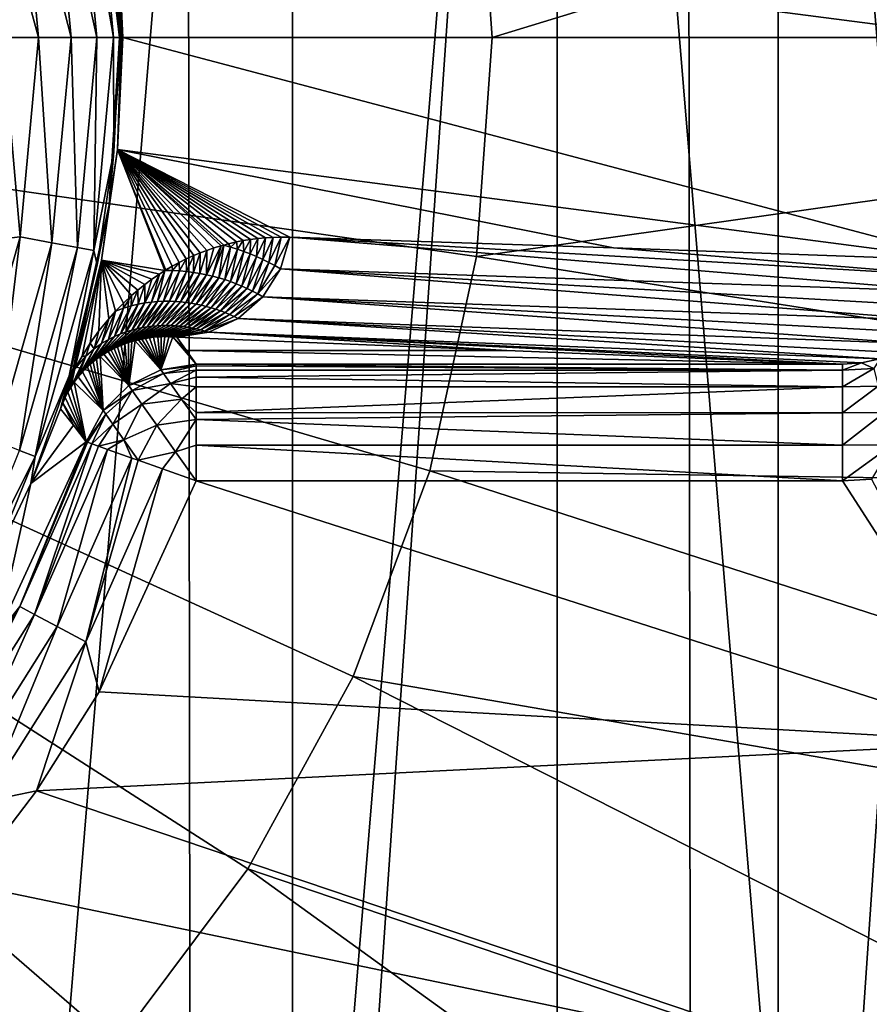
# Model space of a CAD drawing. Header units: metres. Extents: x -147 to 182, y -23 to 81.
# Tile 121 of 212: x 2.74 to 4.92, y -2.49 to 0.05. Entities that reach past the tile are written whole.
import ezdxf

# ---------------------------------------------------------------- set-up
doc = ezdxf.new("R2010")
doc.units = ezdxf.units.M
doc.layers.add('solid_ORA153_SW0001', color=7, linetype='CONTINUOUS')

msp = doc.modelspace()

# ---------------------------------------------------------------- linework, layer by layer
at = {"layer": 'solid_ORA153_SW0001'}
for points in [[(2.053509, -9.763931, -40.900002), (2.033577, 9.768104, -40.900002), (3.161774, 9.463129, -40.900002)], [(2.053509, -9.763931, -40.900002), (3.161774, 9.463129, -40.900002), (3.184754, -9.455426, -40.900002)], [(3.184754, -9.455426, -40.900002), (3.161774, 9.463129, -40.900002), (4.448891, 8.930674, -40.900002)], [(3.184754, -9.455426, -40.900002), (4.448891, 8.930674, -40.900002), (4.46988, -8.920187, -40.900002)], [(4.46988, -8.920187, -40.900002), (4.448891, 8.930674, -40.900002), (5.640007, 8.230489, -40.900002)], [(4.46988, -8.920187, -40.900002), (5.640007, 8.230489, -40.900002), (5.659863, -8.216849, -40.900002)], [(2.666447, -4.924432, 26.700001), (3.440384, 4.418568, 26.700001), (2.666427, 4.924442, 26.700001)], [(2.666447, -4.924432, 26.700001), (3.440401, -4.418555, 26.700001), (3.440384, 4.418568, 26.700001)], [(3.440401, -4.418555, 26.700001), (4.120763, 3.792004, 26.700001), (3.440384, 4.418568, 26.700001)], [(3.440401, -4.418555, 26.700001), (4.12078, -3.791986, 26.700001), (4.120763, 3.792004, 26.700001)], [(4.688453, -3.062412, 26.700001), (4.688442, 3.062429, 26.700001), (4.120763, 3.792004, 26.700001)], [(4.12078, -3.791986, 26.700001), (4.688453, -3.062412, 26.700001), (4.120763, 3.792004, 26.700001)], [(5.128602, -2.248877, 26.700001), (5.128592, 2.248897, 26.700001), (4.688442, 3.062429, 26.700001)], [(4.688453, -3.062412, 26.700001), (5.128602, -2.248877, 26.700001), (4.688442, 3.062429, 26.700001)], [(2.588856, 2.9877, 41.289154), (0, 0, 41.419533), (2.9877, 2.588856, 41.289154)], [(2.9877, 2.588856, 41.289154), (0, 0, 41.419533), (3.325722, 2.137311, 41.289154)], [(3.325722, 2.137311, 41.289154), (0, 0, 41.419533), (3.596042, 1.642257, 41.289154)], [(3.596042, 1.642257, 41.289154), (0, 0, 41.419533), (3.793157, 1.113771, 41.289154)], [(7.801287, 1.175855, 40.898582), (3.913054, 0.562612, 41.289154), (3.953293, 0, 41.289154)], [(7.801287, 1.175855, 40.898582), (3.953293, 0, 41.289154), (7.889405, 0, 40.898582)], [(3.793157, 1.113771, 41.289154), (0, 0, 41.419533), (3.913054, 0.562612, 41.289154)], [(3.913054, 0.562612, 41.289154), (0, 0, 41.419533), (3.953293, 0, 41.289154)], [(2.99041, 0.287379, 28.219698), (5.170907, 0.5733, 38.562374), (5.20259, 0, 38.562374)], [(2.887334, 0.539736, 27.52232), (2.937348, 0, 27.52232), (2.822077, 0.527538, 27.456572)], [(2.929543, 0.547626, 27.605305), (2.980288, 0, 27.605305), (2.887334, 0.539736, 27.52232)], [(2.887334, 0.539736, 27.52232), (2.980288, 0, 27.605305), (2.937348, 0, 27.52232)], [(2.929543, 0.547626, 27.605305), (2.981189, 0.293621, 27.697382), (2.995614, 0, 27.697382)], [(2.929543, 0.547626, 27.605305), (2.995614, 0, 27.697382), (2.980288, 0, 27.605305)], [(2.787565, 0, 27.414434), (2.695625, 0, 27.4), (2.644397, 0.523011, 27.4)], [(2.740101, 0.512214, 27.414434), (2.787565, 0, 27.414434), (2.644397, 0.523011, 27.4)], [(2.822077, 0.527538, 27.456572), (2.87096, 0, 27.456572), (2.740101, 0.512214, 27.414434)], [(2.740101, 0.512214, 27.414434), (2.87096, 0, 27.456572), (2.787565, 0, 27.414434)], [(2.822077, 0.527538, 27.456572), (2.937348, 0, 27.52232), (2.87096, 0, 27.456572)], [(2.968901, 0.429621, 28.179861), (2.99041, 0.287379, 28.219698), (3.004187, -0.000001, 28.219698)], [(2.968901, 0.429621, 28.179861), (3.004187, -0.000001, 28.219698), (2.999824, 0, 28.179861)], [(2.968901, 0.429621, 28.179861), (2.999824, 0, 28.179861), (2.981189, 0.293621, 27.697382)], [(2.981189, 0.293621, 27.697382), (2.999824, 0, 28.179861), (2.995614, 0, 27.697382)], [(3.004187, -0.000001, 28.219698), (2.99041, 0.287379, 28.219698), (5.20259, 0, 38.562374)], [(0, 0, 41.419533), (2.588856, -2.9877, 41.289154), (2.9877, -2.588856, 41.289154)], [(0, 0, 41.419533), (2.9877, -2.588856, 41.289154), (3.325722, -2.137311, 41.289154)], [(0, 0, 41.419533), (3.325722, -2.137311, 41.289154), (3.596042, -1.642257, 41.289154)], [(0, 0, 41.419533), (3.596042, -1.642257, 41.289154), (3.793157, -1.113771, 41.289154)], [(0, 0, 41.419533), (3.793157, -1.113771, 41.289154), (3.913054, -0.562612, 41.289154)], [(0, 0, 41.419533), (3.913054, -0.562612, 41.289154), (3.953293, 0, 41.289154)], [(3.004187, -0.000001, 28.219698), (5.20259, 0, 38.562374), (5.170907, -0.5733, 38.562374)], [(2.740101, -0.512214, 27.414434), (2.644397, -0.523011, 27.4), (2.695625, 0, 27.4)], [(2.787565, 0, 27.414434), (2.740101, -0.512214, 27.414434), (2.695625, 0, 27.4)], [(2.822077, -0.527538, 27.456572), (2.740101, -0.512214, 27.414434), (2.787565, 0, 27.414434)], [(2.87096, 0, 27.456572), (2.822077, -0.527538, 27.456572), (2.787565, 0, 27.414434)], [(2.887334, -0.539736, 27.52232), (2.822077, -0.527538, 27.456572), (2.87096, 0, 27.456572)], [(2.937348, 0, 27.52232), (2.887334, -0.539736, 27.52232), (2.87096, 0, 27.456572)], [(2.929543, -0.547626, 27.605305), (2.887334, -0.539736, 27.52232), (2.937348, 0, 27.52232)], [(2.980288, 0, 27.605305), (2.981189, -0.293621, 27.697382), (2.929543, -0.547626, 27.605305)], [(2.980288, 0, 27.605305), (2.929543, -0.547626, 27.605305), (2.937348, 0, 27.52232)], [(2.999824, 0, 28.179861), (2.99041, -0.287382, 28.219698), (2.9689, -0.429622, 28.179861)], [(2.9689, -0.429622, 28.179861), (2.981189, -0.293621, 27.697382), (2.995614, 0, 27.697382)], [(2.999824, 0, 28.179861), (2.9689, -0.429622, 28.179861), (2.995614, 0, 27.697382)], [(2.980288, 0, 27.605305), (2.995614, 0, 27.697382), (2.981189, -0.293621, 27.697382)], [(2.999824, 0, 28.179861), (3.004187, -0.000001, 28.219698), (2.99041, -0.287382, 28.219698)], [(2.99041, -0.287382, 28.219698), (3.004187, -0.000001, 28.219698), (5.170907, -0.5733, 38.562374)], [(7.889405, 0, 40.898582), (3.953293, 0, 41.289154), (3.913054, -0.562612, 41.289154)], [(7.801287, -1.175855, 40.898582), (7.889405, 0, 40.898582), (3.913054, -0.562612, 41.289154)], [(2.929543, -0.547626, 27.605305), (2.981189, -0.293621, 27.697382), (2.938054, -0.584415, 27.697382)], [(2.9689, -0.429622, 28.179861), (2.938054, -0.584415, 27.697382), (2.981189, -0.293621, 27.697382)], [(2.949205, -0.572126, 28.219698), (2.99041, -0.287382, 28.219698), (3.112309, -0.599062, 28.997149)], [(2.9689, -0.429622, 28.179861), (2.99041, -0.287382, 28.219698), (2.949205, -0.572126, 28.219698)], [(2.99041, -0.287382, 28.219698), (3.114283, -0.597853, 29.005194), (3.112309, -0.599062, 28.997149)], [(2.99041, -0.287382, 28.219698), (3.131202, -0.587922, 29.074677), (3.114283, -0.597853, 29.005194)], [(2.99041, -0.287382, 28.219698), (3.148838, -0.578328, 29.148012), (3.131202, -0.587922, 29.074677)], [(2.99041, -0.287382, 28.219698), (3.167253, -0.569148, 29.225536), (3.148838, -0.578328, 29.148012)], [(2.99041, -0.287382, 28.219698), (3.186461, -0.560392, 29.307297), (3.167253, -0.569148, 29.225536)], [(2.99041, -0.287382, 28.219698), (3.203125, -0.55349, 29.378954), (3.186461, -0.560392, 29.307297)], [(2.99041, -0.287382, 28.219698), (3.220385, -0.54694, 29.453783), (3.203125, -0.55349, 29.378954)], [(2.99041, -0.287382, 28.219698), (3.2383, -0.540835, 29.532125), (3.220385, -0.54694, 29.453783)], [(2.99041, -0.287382, 28.219698), (3.256863, -0.535158, 29.61392), (3.2383, -0.540835, 29.532125)], [(2.99041, -0.287382, 28.219698), (3.263469, -0.533302, 29.643177), (3.256863, -0.535158, 29.61392)], [(2.99041, -0.287382, 28.219698), (3.276128, -0.530005, 29.699472), (3.263469, -0.533302, 29.643177)], [(2.99041, -0.287382, 28.219698), (3.296113, -0.525403, 29.788872), (3.276128, -0.530005, 29.699472)], [(2.99041, -0.287382, 28.219698), (3.313831, -0.52193, 29.868645), (3.296113, -0.525403, 29.788872)], [(2.99041, -0.287382, 28.219698), (3.33214, -0.518989, 29.951603), (3.313831, -0.52193, 29.868645)], [(2.99041, -0.287382, 28.219698), (3.351021, -0.516541, 30.037617), (3.33214, -0.518989, 29.951603)], [(2.99041, -0.287382, 28.219698), (3.370521, -0.514691, 30.126978), (3.351021, -0.516541, 30.037617)], [(2.99041, -0.287382, 28.219698), (3.390687, -0.513545, 30.219965), (3.370521, -0.514691, 30.126978)], [(2.99041, -0.287382, 28.219698), (3.411501, -0.513068, 30.316458), (3.390687, -0.513545, 30.219965)], [(2.99041, -0.287382, 28.219698), (3.432962, -0.513266, 30.416443), (3.411501, -0.513068, 30.316458)], [(2.99041, -0.287382, 28.219698), (4.26554, -0.540764, 34.314518), (3.432962, -0.513266, 30.416443)], [(2.99041, -0.287382, 28.219698), (5.170907, -0.5733, 38.562374), (4.26554, -0.540764, 34.314518)], [(2.9689, -0.429622, 28.179861), (2.876767, -0.850387, 28.179861), (2.938054, -0.584415, 27.697382)], [(2.8779, -0.850721, 28.19989), (2.876767, -0.850387, 28.179861), (2.9689, -0.429622, 28.179861)], [(2.8779, -0.850721, 28.19989), (2.9689, -0.429622, 28.179861), (2.880951, -0.851624, 28.219698)], [(2.9689, -0.429622, 28.179861), (2.949205, -0.572126, 28.219698), (2.880951, -0.851624, 28.219698)], [(2.740101, -0.512214, 27.414434), (2.599327, -1.006984, 27.414434), (2.644397, -0.523011, 27.4)], [(2.677091, -1.037111, 27.456572), (2.599327, -1.006984, 27.414434), (2.740101, -0.512214, 27.414434)], [(2.822077, -0.527538, 27.456572), (2.677091, -1.037111, 27.456572), (2.740101, -0.512214, 27.414434)], [(2.738996, -1.061092, 27.52232), (2.677091, -1.037111, 27.456572), (2.822077, -0.527538, 27.456572)], [(2.887334, -0.539736, 27.52232), (2.738996, -1.061092, 27.52232), (2.822077, -0.527538, 27.456572)], [(3.281221, -0.538338, 29.730173), (3.263469, -0.533302, 29.643177), (3.276128, -0.530005, 29.699472)], [(3.281221, -0.538338, 29.730173), (3.276128, -0.530005, 29.699472), (3.296113, -0.525403, 29.788872)], [(3.281221, -0.538338, 29.730173), (3.296113, -0.525403, 29.788872), (3.298475, -0.543851, 29.816666)], [(3.298475, -0.543851, 29.816666), (3.296113, -0.525403, 29.788872), (3.313831, -0.52193, 29.868645)], [(3.298475, -0.543851, 29.816666), (3.313831, -0.52193, 29.868645), (3.315347, -0.54983, 29.903105)], [(3.315347, -0.54983, 29.903105), (3.313831, -0.52193, 29.868645), (3.33214, -0.518989, 29.951603)], [(3.315347, -0.54983, 29.903105), (3.33214, -0.518989, 29.951603), (3.331852, -0.556258, 29.989494)], [(3.331852, -0.556258, 29.989494), (3.33214, -0.518989, 29.951603), (3.351021, -0.516541, 30.037617)], [(3.331852, -0.556258, 29.989494), (3.351021, -0.516541, 30.037617), (3.348005, -0.563119, 30.07584)], [(3.348005, -0.563119, 30.07584), (3.351021, -0.516541, 30.037617), (3.370521, -0.514691, 30.126978)], [(3.348005, -0.563119, 30.07584), (3.370521, -0.514691, 30.126978), (3.363818, -0.570402, 30.16214)], [(3.363818, -0.570402, 30.16214), (3.370521, -0.514691, 30.126978), (3.390687, -0.513545, 30.219965)], [(3.363818, -0.570402, 30.16214), (3.390687, -0.513545, 30.219965), (3.379301, -0.578095, 30.248396)], [(3.379301, -0.578095, 30.248396), (3.390687, -0.513545, 30.219965), (3.411501, -0.513068, 30.316458)], [(3.379301, -0.578095, 30.248396), (3.411501, -0.513068, 30.316458), (3.394463, -0.586189, 30.334612)], [(3.394463, -0.586189, 30.334612), (3.411501, -0.513068, 30.316458), (3.432962, -0.513266, 30.416443)], [(3.394463, -0.586189, 30.334612), (3.432962, -0.513266, 30.416443), (3.409309, -0.594676, 30.420786)], [(5.149324, -0.653946, 38.558807), (3.409309, -0.594676, 30.420786), (3.432962, -0.513266, 30.416443)], [(5.163167, -0.614157, 38.561192), (3.432962, -0.513266, 30.416443), (4.26554, -0.540764, 34.314518)], [(5.163167, -0.614157, 38.561192), (5.149324, -0.653946, 38.558807), (3.432962, -0.513266, 30.416443)], [(2.779036, -1.076604, 27.605305), (2.738996, -1.061092, 27.52232), (2.887334, -0.539736, 27.52232)], [(2.929543, -0.547626, 27.605305), (2.779036, -1.076604, 27.605305), (2.887334, -0.539736, 27.52232)], [(2.929543, -0.547626, 27.605305), (2.866624, -0.869581, 27.697382), (2.779036, -1.076604, 27.605305)], [(2.929543, -0.547626, 27.605305), (2.938054, -0.584415, 27.697382), (2.866624, -0.869581, 27.697382)], [(3.18549, -0.603571, 29.356924), (3.186461, -0.560392, 29.307297), (3.203125, -0.55349, 29.378954)], [(3.18549, -0.603571, 29.356924), (3.203125, -0.55349, 29.378954), (3.202415, -0.606299, 29.446585)], [(3.202415, -0.606299, 29.446585), (3.203125, -0.55349, 29.378954), (3.220385, -0.54694, 29.453783)], [(3.202415, -0.606299, 29.446585), (3.220385, -0.54694, 29.453783), (3.218891, -0.609566, 29.536184)], [(3.218891, -0.609566, 29.536184), (3.2383, -0.540835, 29.532125), (3.256863, -0.535158, 29.61392)], [(3.218891, -0.609566, 29.536184), (3.256863, -0.535158, 29.61392), (3.23495, -0.613335, 29.625729)], [(3.218891, -0.609566, 29.536184), (3.220385, -0.54694, 29.453783), (3.2383, -0.540835, 29.532125)], [(3.23495, -0.613335, 29.625729), (3.256863, -0.535158, 29.61392), (3.263469, -0.533302, 29.643177)], [(3.23495, -0.613335, 29.625729), (3.263469, -0.533302, 29.643177), (3.250621, -0.617578, 29.715225)], [(3.281221, -0.538338, 29.730173), (3.250621, -0.617578, 29.715225), (3.263469, -0.533302, 29.643177)], [(3.281221, -0.538338, 29.730173), (3.265926, -0.622271, 29.804678), (3.250621, -0.617578, 29.715225)], [(3.281221, -0.538338, 29.730173), (3.298475, -0.543851, 29.816666), (3.265926, -0.622271, 29.804678)], [(3.298475, -0.543851, 29.816666), (3.280884, -0.627394, 29.894091), (3.265926, -0.622271, 29.804678)], [(3.298475, -0.543851, 29.816666), (3.315347, -0.54983, 29.903105), (3.280884, -0.627394, 29.894091)], [(3.315347, -0.54983, 29.903105), (3.295511, -0.632929, 29.983465), (3.280884, -0.627394, 29.894091)], [(3.315347, -0.54983, 29.903105), (3.331852, -0.556258, 29.989494), (3.295511, -0.632929, 29.983465)], [(3.331852, -0.556258, 29.989494), (3.309821, -0.638862, 30.072805), (3.295511, -0.632929, 29.983465)], [(3.331852, -0.556258, 29.989494), (3.348005, -0.563119, 30.07584), (3.309821, -0.638862, 30.072805)], [(5.163167, -0.614157, 38.561192), (4.26554, -0.540764, 34.314518), (5.170907, -0.5733, 38.562374)], [(2.949205, -0.572126, 28.219698), (2.899284, -0.818574, 28.259396), (2.880951, -0.851624, 28.219698)], [(2.949205, -0.572126, 28.219698), (2.919822, -0.785964, 28.311764), (2.899284, -0.818574, 28.259396)], [(2.949205, -0.572126, 28.219698), (2.942604, -0.754037, 28.377264), (2.919822, -0.785964, 28.311764)], [(2.949205, -0.572126, 28.219698), (2.967788, -0.722882, 28.456676), (2.942604, -0.754037, 28.377264)], [(2.949205, -0.572126, 28.219698), (2.985541, -0.703081, 28.516201), (2.967788, -0.722882, 28.456676)], [(2.949205, -0.572126, 28.219698), (3.005506, -0.682658, 28.586056), (2.985541, -0.703081, 28.516201)], [(2.949205, -0.572126, 28.219698), (3.026342, -0.66319, 28.661785), (3.005506, -0.682658, 28.586056)], [(2.949205, -0.572126, 28.219698), (3.042923, -0.648917, 28.723841), (3.026342, -0.66319, 28.661785)], [(2.949205, -0.572126, 28.219698), (3.060366, -0.634951, 28.790621), (3.042923, -0.648917, 28.723841)], [(2.949205, -0.572126, 28.219698), (3.078728, -0.621332, 28.862408), (3.060366, -0.634951, 28.790621)], [(2.949205, -0.572126, 28.219698), (3.098074, -0.608118, 28.939535), (3.078728, -0.621332, 28.862408)], [(2.949205, -0.572126, 28.219698), (3.112309, -0.599062, 28.997149), (3.098074, -0.608118, 28.939535)], [(3.131576, -0.59909, 29.087421), (3.131202, -0.587922, 29.074677), (3.148838, -0.578328, 29.148012)], [(3.131576, -0.59909, 29.087421), (3.148838, -0.578328, 29.148012), (3.150125, -0.599907, 29.177361)], [(3.150125, -0.599907, 29.177361), (3.148838, -0.578328, 29.148012), (3.167253, -0.569148, 29.225536)], [(3.150125, -0.599907, 29.177361), (3.167253, -0.569148, 29.225536), (3.168077, -0.601422, 29.267187)], [(3.168077, -0.601422, 29.267187), (3.167253, -0.569148, 29.225536), (3.186461, -0.560392, 29.307297)], [(3.168077, -0.601422, 29.267187), (3.186461, -0.560392, 29.307297), (3.18549, -0.603571, 29.356924)], [(3.348005, -0.563119, 30.07584), (3.323826, -0.64518, 30.162109), (3.309821, -0.638862, 30.072805)], [(3.348005, -0.563119, 30.07584), (3.363818, -0.570402, 30.16214), (3.323826, -0.64518, 30.162109)], [(3.363818, -0.570402, 30.16214), (3.337535, -0.651874, 30.251379), (3.323826, -0.64518, 30.162109)], [(3.363818, -0.570402, 30.16214), (3.379301, -0.578095, 30.248396), (3.337535, -0.651874, 30.251379)], [(3.379301, -0.578095, 30.248396), (3.350955, -0.658933, 30.340616), (3.337535, -0.651874, 30.251379)], [(3.379301, -0.578095, 30.248396), (3.394463, -0.586189, 30.334612), (3.350955, -0.658933, 30.340616)], [(7.801287, -1.175855, 40.898582), (3.913054, -0.562612, 41.289154), (3.793157, -1.113771, 41.289154)], [(2.876767, -0.850387, 28.179861), (2.866624, -0.869581, 27.697382), (2.938054, -0.584415, 27.697382)], [(3.077504, -0.679996, 28.956913), (3.098074, -0.608118, 28.939535), (3.112309, -0.599062, 28.997149)], [(3.077504, -0.679996, 28.956913), (3.112309, -0.599062, 28.997149), (3.093456, -0.678614, 29.044548)], [(3.131576, -0.59909, 29.087421), (3.093456, -0.678614, 29.044548), (3.112309, -0.599062, 28.997149)], [(3.131576, -0.59909, 29.087421), (3.108878, -0.677935, 29.13212), (3.093456, -0.678614, 29.044548)], [(3.131576, -0.59909, 29.087421), (3.150125, -0.599907, 29.177361), (3.108878, -0.677935, 29.13212)], [(3.150125, -0.599907, 29.177361), (3.123834, -0.67788, 29.219648), (3.108878, -0.677935, 29.13212)], [(3.131202, -0.587922, 29.074677), (3.112309, -0.599062, 28.997149), (3.114283, -0.597853, 29.005194)], [(3.131576, -0.59909, 29.087421), (3.112309, -0.599062, 28.997149), (3.131202, -0.587922, 29.074677)], [(3.150125, -0.599907, 29.177361), (3.168077, -0.601422, 29.267187), (3.123834, -0.67788, 29.219648)], [(3.168077, -0.601422, 29.267187), (3.138373, -0.678388, 29.30714), (3.123834, -0.67788, 29.219648)], [(3.168077, -0.601422, 29.267187), (3.18549, -0.603571, 29.356924), (3.138373, -0.678388, 29.30714)], [(3.18549, -0.603571, 29.356924), (3.152536, -0.679409, 29.394606), (3.138373, -0.678388, 29.30714)], [(3.18549, -0.603571, 29.356924), (3.202415, -0.606299, 29.446585), (3.152536, -0.679409, 29.394606)], [(3.202415, -0.606299, 29.446585), (3.166355, -0.680903, 29.482048), (3.152536, -0.679409, 29.394606)], [(3.202415, -0.606299, 29.446585), (3.218891, -0.609566, 29.536184), (3.166355, -0.680903, 29.482048)], [(3.394463, -0.586189, 30.334612), (3.409309, -0.594676, 30.420786), (3.350955, -0.658933, 30.340616)], [(3.409309, -0.594676, 30.420786), (3.364094, -0.666352, 30.429819), (3.350955, -0.658933, 30.340616)], [(5.103717, -0.727218, 38.550491), (3.364094, -0.666352, 30.429819), (3.409309, -0.594676, 30.420786)], [(5.129449, -0.691898, 38.555233), (5.103717, -0.727218, 38.550491), (3.409309, -0.594676, 30.420786)], [(5.149324, -0.653946, 38.558807), (5.129449, -0.691898, 38.555233), (3.409309, -0.594676, 30.420786)], [(3.060939, -0.682188, 28.869194), (3.060366, -0.634951, 28.790621), (3.078728, -0.621332, 28.862408)], [(3.060939, -0.682188, 28.869194), (3.078728, -0.621332, 28.862408), (3.098074, -0.608118, 28.939535)], [(3.060939, -0.682188, 28.869194), (3.098074, -0.608118, 28.939535), (3.077504, -0.679996, 28.956913)], [(3.218891, -0.609566, 29.536184), (3.179858, -0.682838, 29.569469), (3.166355, -0.680903, 29.482048)], [(3.218891, -0.609566, 29.536184), (3.23495, -0.613335, 29.625729), (3.179858, -0.682838, 29.569469)], [(3.23495, -0.613335, 29.625729), (3.193067, -0.685187, 29.656876), (3.179858, -0.682838, 29.569469)], [(3.23495, -0.613335, 29.625729), (3.250621, -0.617578, 29.715225), (3.193067, -0.685187, 29.656876)], [(3.250621, -0.617578, 29.715225), (3.206001, -0.687927, 29.744265), (3.193067, -0.685187, 29.656876)], [(3.250621, -0.617578, 29.715225), (3.265926, -0.622271, 29.804678), (3.206001, -0.687927, 29.744265)], [(3.265926, -0.622271, 29.804678), (3.218675, -0.691039, 29.831636), (3.206001, -0.687927, 29.744265)], [(3.265926, -0.622271, 29.804678), (3.280884, -0.627394, 29.894091), (3.218675, -0.691039, 29.831636)], [(3.280884, -0.627394, 29.894091), (3.231103, -0.694508, 29.918995), (3.218675, -0.691039, 29.831636)], [(3.280884, -0.627394, 29.894091), (3.295511, -0.632929, 29.983465), (3.231103, -0.694508, 29.918995)], [(3.025491, -0.689628, 28.693335), (3.026342, -0.66319, 28.661785), (3.042923, -0.648917, 28.723841)], [(3.025491, -0.689628, 28.693335), (3.042923, -0.648917, 28.723841), (3.043652, -0.685331, 28.781355)], [(3.043652, -0.685331, 28.781355), (3.042923, -0.648917, 28.723841), (3.060366, -0.634951, 28.790621)], [(3.043652, -0.685331, 28.781355), (3.060366, -0.634951, 28.790621), (3.060939, -0.682188, 28.869194)], [(3.295511, -0.632929, 29.983465), (3.243296, -0.69832, 30.006338), (3.231103, -0.694508, 29.918995)], [(3.295511, -0.632929, 29.983465), (3.309821, -0.638862, 30.072805), (3.243296, -0.69832, 30.006338)], [(3.309821, -0.638862, 30.072805), (3.255263, -0.702463, 30.093666), (3.243296, -0.69832, 30.006338)], [(3.309821, -0.638862, 30.072805), (3.323826, -0.64518, 30.162109), (3.255263, -0.702463, 30.093666)], [(3.323826, -0.64518, 30.162109), (3.267012, -0.706927, 30.180977), (3.255263, -0.702463, 30.093666)], [(3.323826, -0.64518, 30.162109), (3.337535, -0.651874, 30.251379), (3.267012, -0.706927, 30.180977)], [(3.337535, -0.651874, 30.251379), (3.27855, -0.711704, 30.268272), (3.267012, -0.706927, 30.180977)], [(3.337535, -0.651874, 30.251379), (3.350955, -0.658933, 30.340616), (3.27855, -0.711704, 30.268272)], [(3.006238, -0.69538, 28.605036), (2.985541, -0.703081, 28.516201), (3.005506, -0.682658, 28.586056)], [(3.006238, -0.69538, 28.605036), (3.005506, -0.682658, 28.586056), (3.026342, -0.66319, 28.661785)], [(3.006238, -0.69538, 28.605036), (3.026342, -0.66319, 28.661785), (3.025491, -0.689628, 28.693335)], [(3.060939, -0.682188, 28.869194), (3.026895, -0.751976, 28.93298), (3.012848, -0.756335, 28.84358)], [(3.043652, -0.685331, 28.781355), (3.060939, -0.682188, 28.869194), (3.012848, -0.756335, 28.84358)], [(3.077504, -0.679996, 28.956913), (3.040495, -0.748445, 29.022455), (3.026895, -0.751976, 28.93298)], [(3.060939, -0.682188, 28.869194), (3.077504, -0.679996, 28.956913), (3.026895, -0.751976, 28.93298)], [(3.093456, -0.678614, 29.044548), (3.053715, -0.74563, 29.111996), (3.040495, -0.748445, 29.022455)], [(3.077504, -0.679996, 28.956913), (3.093456, -0.678614, 29.044548), (3.040495, -0.748445, 29.022455)], [(3.108878, -0.677935, 29.13212), (3.066604, -0.743445, 29.201593), (3.053715, -0.74563, 29.111996)], [(3.093456, -0.678614, 29.044548), (3.108878, -0.677935, 29.13212), (3.053715, -0.74563, 29.111996)], [(3.123834, -0.67788, 29.219648), (3.079201, -0.741825, 29.291239), (3.066604, -0.743445, 29.201593)], [(3.108878, -0.677935, 29.13212), (3.123834, -0.67788, 29.219648), (3.066604, -0.743445, 29.201593)], [(3.123834, -0.67788, 29.219648), (3.138373, -0.678388, 29.30714), (3.079201, -0.741825, 29.291239)], [(3.138373, -0.678388, 29.30714), (3.091537, -0.740719, 29.380924), (3.079201, -0.741825, 29.291239)], [(3.138373, -0.678388, 29.30714), (3.152536, -0.679409, 29.394606), (3.091537, -0.740719, 29.380924)], [(3.152536, -0.679409, 29.394606), (3.103638, -0.740085, 29.470646), (3.091537, -0.740719, 29.380924)], [(3.152536, -0.679409, 29.394606), (3.166355, -0.680903, 29.482048), (3.103638, -0.740085, 29.470646)], [(3.166355, -0.680903, 29.482048), (3.115524, -0.739888, 29.560398), (3.103638, -0.740085, 29.470646)], [(3.166355, -0.680903, 29.482048), (3.179858, -0.682838, 29.569469), (3.115524, -0.739888, 29.560398)], [(3.179858, -0.682838, 29.569469), (3.127211, -0.740102, 29.650175), (3.115524, -0.739888, 29.560398)], [(3.179858, -0.682838, 29.569469), (3.193067, -0.685187, 29.656876), (3.127211, -0.740102, 29.650175)], [(3.350955, -0.658933, 30.340616), (3.289883, -0.716788, 30.355549), (3.27855, -0.711704, 30.268272)], [(3.350955, -0.658933, 30.340616), (3.364094, -0.666352, 30.429819), (3.289883, -0.716788, 30.355549)], [(3.364094, -0.666352, 30.429819), (3.301015, -0.722172, 30.442806), (3.289883, -0.716788, 30.355549)], [(5.035916, -0.786775, 38.537735), (3.301015, -0.722172, 30.442806), (3.364094, -0.666352, 30.429819)], [(5.072407, -0.759111, 38.544636), (5.035916, -0.786775, 38.537735), (3.364094, -0.666352, 30.429819)], [(5.103717, -0.727218, 38.550491), (5.072407, -0.759111, 38.544636), (3.364094, -0.666352, 30.429819)], [(2.949671, -0.786505, 28.486979), (2.967788, -0.722882, 28.456676), (2.985541, -0.703081, 28.516201)], [(2.949671, -0.786505, 28.486979), (2.985541, -0.703081, 28.516201), (2.966921, -0.776311, 28.57596)], [(3.006238, -0.69538, 28.605036), (2.966921, -0.776311, 28.57596), (2.985541, -0.703081, 28.516201)], [(3.006238, -0.69538, 28.605036), (2.983018, -0.768221, 28.665058), (2.966921, -0.776311, 28.57596)], [(3.025491, -0.689628, 28.693335), (2.998265, -0.761676, 28.754269), (2.983018, -0.768221, 28.665058)], [(3.006238, -0.69538, 28.605036), (3.025491, -0.689628, 28.693335), (2.983018, -0.768221, 28.665058)], [(3.043652, -0.685331, 28.781355), (3.012848, -0.756335, 28.84358), (2.998265, -0.761676, 28.754269)], [(3.025491, -0.689628, 28.693335), (3.043652, -0.685331, 28.781355), (2.998265, -0.761676, 28.754269)], [(3.193067, -0.685187, 29.656876), (3.138713, -0.740703, 29.739971), (3.127211, -0.740102, 29.650175)], [(3.193067, -0.685187, 29.656876), (3.206001, -0.687927, 29.744265), (3.138713, -0.740703, 29.739971)], [(3.206001, -0.687927, 29.744265), (3.150043, -0.74167, 29.829786), (3.138713, -0.740703, 29.739971)], [(3.206001, -0.687927, 29.744265), (3.218675, -0.691039, 29.831636), (3.150043, -0.74167, 29.829786)], [(3.218675, -0.691039, 29.831636), (3.16121, -0.742989, 29.919613), (3.150043, -0.74167, 29.829786)], [(3.218675, -0.691039, 29.831636), (3.231103, -0.694508, 29.918995), (3.16121, -0.742989, 29.919613)], [(3.231103, -0.694508, 29.918995), (3.172222, -0.744645, 30.009451), (3.16121, -0.742989, 29.919613)], [(3.231103, -0.694508, 29.918995), (3.243296, -0.69832, 30.006338), (3.172222, -0.744645, 30.009451)], [(3.243296, -0.69832, 30.006338), (3.183085, -0.746627, 30.099297), (3.172222, -0.744645, 30.009451)], [(3.243296, -0.69832, 30.006338), (3.255263, -0.702463, 30.093666), (3.183085, -0.746627, 30.099297)], [(3.255263, -0.702463, 30.093666), (3.193807, -0.748923, 30.189148), (3.183085, -0.746627, 30.099297)], [(3.255263, -0.702463, 30.093666), (3.267012, -0.706927, 30.180977), (3.193807, -0.748923, 30.189148)], [(3.267012, -0.706927, 30.180977), (3.204392, -0.751527, 30.278999), (3.193807, -0.748923, 30.189148)], [(3.267012, -0.706927, 30.180977), (3.27855, -0.711704, 30.268272), (3.204392, -0.751527, 30.278999)], [(2.930734, -0.799853, 28.398102), (2.942604, -0.754037, 28.377264), (2.967788, -0.722882, 28.456676)], [(2.930734, -0.799853, 28.398102), (2.967788, -0.722882, 28.456676), (2.949671, -0.786505, 28.486979)], [(3.27855, -0.711704, 30.268272), (3.214843, -0.754431, 30.368851), (3.204392, -0.751527, 30.278999)], [(3.27855, -0.711704, 30.268272), (3.289883, -0.716788, 30.355549), (3.214843, -0.754431, 30.368851)], [(3.289883, -0.716788, 30.355549), (3.301015, -0.722172, 30.442806), (3.214843, -0.754431, 30.368851)], [(3.301015, -0.722172, 30.442806), (3.225163, -0.757629, 30.4587), (3.214843, -0.754431, 30.368851)], [(4.95009, -0.826156, 38.521294), (3.225163, -0.757629, 30.4587), (3.301015, -0.722172, 30.442806)], [(4.994859, -0.80938, 38.529896), (4.95009, -0.826156, 38.521294), (3.301015, -0.722172, 30.442806)], [(5.035916, -0.786775, 38.537735), (4.994859, -0.80938, 38.529896), (3.301015, -0.722172, 30.442806)], [(2.930734, -0.799853, 28.398102), (2.919822, -0.785964, 28.311764), (2.942604, -0.754037, 28.377264)], [(3.012848, -0.756335, 28.84358), (2.955582, -0.813725, 28.871222), (2.945735, -0.820211, 28.79583)], [(2.998265, -0.761676, 28.754269), (3.012848, -0.756335, 28.84358), (2.945735, -0.820211, 28.79583)], [(3.026895, -0.751976, 28.93298), (2.966263, -0.80734, 28.95471), (2.955582, -0.813725, 28.871222)], [(3.012848, -0.756335, 28.84358), (3.026895, -0.751976, 28.93298), (2.955582, -0.813725, 28.871222)], [(3.026895, -0.751976, 28.93298), (2.97389, -0.803164, 29.015278), (2.966263, -0.80734, 28.95471)], [(3.040495, -0.748445, 29.022455), (2.981951, -0.799073, 29.08009), (2.97389, -0.803164, 29.015278)], [(3.026895, -0.751976, 28.93298), (3.040495, -0.748445, 29.022455), (2.97389, -0.803164, 29.015278)], [(3.053715, -0.74563, 29.111996), (2.990477, -0.795088, 29.149427), (2.981951, -0.799073, 29.08009)], [(3.040495, -0.748445, 29.022455), (3.053715, -0.74563, 29.111996), (2.981951, -0.799073, 29.08009)], [(3.066604, -0.743445, 29.201593), (2.999496, -0.791233, 29.223595), (2.990477, -0.795088, 29.149427)], [(3.053715, -0.74563, 29.111996), (3.066604, -0.743445, 29.201593), (2.990477, -0.795088, 29.149427)], [(3.079201, -0.741825, 29.291239), (3.009041, -0.787537, 29.302923), (2.999496, -0.791233, 29.223595)], [(3.066604, -0.743445, 29.201593), (3.079201, -0.741825, 29.291239), (2.999496, -0.791233, 29.223595)], [(3.079201, -0.741825, 29.291239), (3.01915, -0.784031, 29.387798), (3.009041, -0.787537, 29.302923)], [(3.091537, -0.740719, 29.380924), (3.027126, -0.781549, 29.455339), (3.01915, -0.784031, 29.387798)], [(3.079201, -0.741825, 29.291239), (3.091537, -0.740719, 29.380924), (3.01915, -0.784031, 29.387798)], [(3.103638, -0.740085, 29.470646), (3.035454, -0.779213, 29.526344), (3.027126, -0.781549, 29.455339)], [(3.091537, -0.740719, 29.380924), (3.103638, -0.740085, 29.470646), (3.027126, -0.781549, 29.455339)], [(3.115524, -0.739888, 29.560398), (3.044157, -0.777044, 29.601067), (3.035454, -0.779213, 29.526344)], [(3.103638, -0.740085, 29.470646), (3.115524, -0.739888, 29.560398), (3.035454, -0.779213, 29.526344)], [(3.115524, -0.739888, 29.560398), (3.127211, -0.740102, 29.650175), (3.044157, -0.777044, 29.601067)], [(3.127211, -0.740102, 29.650175), (3.053252, -0.775063, 29.679686), (3.044157, -0.777044, 29.601067)], [(3.127211, -0.740102, 29.650175), (3.138713, -0.740703, 29.739971), (3.053252, -0.775063, 29.679686)], [(3.138713, -0.740703, 29.739971), (3.062756, -0.773297, 29.762352), (3.053252, -0.775063, 29.679686)], [(3.138713, -0.740703, 29.739971), (3.150043, -0.74167, 29.829786), (3.062756, -0.773297, 29.762352)], [(3.150043, -0.74167, 29.829786), (3.072698, -0.771773, 29.84939), (3.062756, -0.773297, 29.762352)], [(3.150043, -0.74167, 29.829786), (3.16121, -0.742989, 29.919613), (3.072698, -0.771773, 29.84939)], [(3.16121, -0.742989, 29.919613), (3.083091, -0.770524, 29.940929), (3.072698, -0.771773, 29.84939)], [(3.16121, -0.742989, 29.919613), (3.172222, -0.744645, 30.009451), (3.083091, -0.770524, 29.940929)], [(3.172222, -0.744645, 30.009451), (3.093963, -0.769587, 30.037281), (3.083091, -0.770524, 29.940929)], [(3.172222, -0.744645, 30.009451), (3.183085, -0.746627, 30.099297), (3.093963, -0.769587, 30.037281)], [(3.183085, -0.746627, 30.099297), (3.103024, -0.769089, 30.11801), (3.093963, -0.769587, 30.037281)], [(3.183085, -0.746627, 30.099297), (3.193807, -0.748923, 30.189148), (3.103024, -0.769089, 30.11801)], [(3.193807, -0.748923, 30.189148), (3.112415, -0.76884, 30.202084), (3.103024, -0.769089, 30.11801)], [(3.193807, -0.748923, 30.189148), (3.122159, -0.768866, 30.289721), (3.112415, -0.76884, 30.202084)], [(3.193807, -0.748923, 30.189148), (3.204392, -0.751527, 30.278999), (3.122159, -0.768866, 30.289721)], [(3.204392, -0.751527, 30.278999), (3.132275, -0.769197, 30.381117), (3.122159, -0.768866, 30.289721)], [(3.204392, -0.751527, 30.278999), (3.214843, -0.754431, 30.368851), (3.132275, -0.769197, 30.381117)], [(3.214843, -0.754431, 30.368851), (3.225163, -0.757629, 30.4587), (3.132275, -0.769197, 30.381117)], [(3.225163, -0.757629, 30.4587), (3.142744, -0.769864, 30.476198), (3.132275, -0.769197, 30.381117)], [(3.225163, -0.757629, 30.4587), (3.991226, -0.80457, 34.453102), (3.142744, -0.769864, 30.476198)], [(3.225163, -0.757629, 30.4587), (4.853806, -0.83991, 38.502617), (3.991226, -0.80457, 34.453102)], [(4.902678, -0.836471, 38.512127), (4.853806, -0.83991, 38.502617), (3.225163, -0.757629, 30.4587)], [(4.95009, -0.826156, 38.521294), (4.902678, -0.836471, 38.512127), (3.225163, -0.757629, 30.4587)], [(2.966921, -0.776311, 28.57596), (2.920485, -0.839921, 28.610973), (2.91329, -0.846495, 28.561085)], [(2.949671, -0.786505, 28.486979), (2.966921, -0.776311, 28.57596), (2.91329, -0.846495, 28.561085)], [(2.983018, -0.768221, 28.665058), (2.928252, -0.833337, 28.666349), (2.920485, -0.839921, 28.610973)], [(2.966921, -0.776311, 28.57596), (2.983018, -0.768221, 28.665058), (2.920485, -0.839921, 28.610973)], [(2.983018, -0.768221, 28.665058), (2.936648, -0.826759, 28.727768), (2.928252, -0.833337, 28.666349)], [(2.998265, -0.761676, 28.754269), (2.945735, -0.820211, 28.79583), (2.936648, -0.826759, 28.727768)], [(2.983018, -0.768221, 28.665058), (2.998265, -0.761676, 28.754269), (2.936648, -0.826759, 28.727768)], [(3.009041, -0.787537, 29.302923), (3.01915, -0.784031, 29.387798), (3.019608, -0.894747, 38.503204)], [(3.01915, -0.784031, 29.387798), (3.027126, -0.781549, 29.455339), (3.019608, -0.894747, 38.503204)], [(3.035454, -0.779213, 29.526344), (3.101854, -0.853936, 38.503052), (3.019608, -0.894747, 38.503204)], [(3.027126, -0.781549, 29.455339), (3.035454, -0.779213, 29.526344), (3.019608, -0.894747, 38.503204)], [(3.035454, -0.779213, 29.526344), (3.044157, -0.777044, 29.601067), (3.101854, -0.853936, 38.503052)], [(3.044157, -0.777044, 29.601067), (3.053252, -0.775063, 29.679686), (3.101854, -0.853936, 38.503052)], [(3.053252, -0.775063, 29.679686), (3.062756, -0.773297, 29.762352), (3.101854, -0.853936, 38.503052)], [(3.062756, -0.773297, 29.762352), (3.072698, -0.771773, 29.84939), (3.101854, -0.853936, 38.503052)], [(3.072698, -0.771773, 29.84939), (3.083091, -0.770524, 29.940929), (3.101854, -0.853936, 38.503052)], [(3.083091, -0.770524, 29.940929), (3.093963, -0.769587, 30.037281), (3.101854, -0.853936, 38.503052)], [(3.093963, -0.769587, 30.037281), (3.103024, -0.769089, 30.11801), (3.101854, -0.853936, 38.503052)], [(3.112415, -0.76884, 30.202084), (3.122159, -0.768866, 30.289721), (3.101854, -0.853936, 38.503052)], [(3.103024, -0.769089, 30.11801), (3.112415, -0.76884, 30.202084), (3.101854, -0.853936, 38.503052)], [(3.122159, -0.768866, 30.289721), (3.132275, -0.769197, 30.381117), (3.101854, -0.853936, 38.503052)], [(3.132275, -0.769197, 30.381117), (3.192498, -0.83991, 38.502617), (3.101854, -0.853936, 38.503052)], [(3.132275, -0.769197, 30.381117), (3.167643, -0.80478, 34.477211), (3.192498, -0.83991, 38.502617)], [(3.132275, -0.769197, 30.381117), (3.142744, -0.769864, 30.476198), (3.167643, -0.80478, 34.477211)], [(3.167643, -0.80478, 34.477211), (3.142744, -0.769864, 30.476198), (3.991226, -0.80457, 34.453102)], [(2.930734, -0.799853, 28.398102), (2.900413, -0.859569, 28.47578), (2.889255, -0.872527, 28.406982)], [(2.908998, -0.818731, 28.309271), (2.930734, -0.799853, 28.398102), (2.889255, -0.872527, 28.406982)], [(2.908998, -0.818731, 28.309271), (2.899284, -0.818574, 28.259396), (2.919822, -0.785964, 28.311764)], [(2.949671, -0.786505, 28.486979), (2.91329, -0.846495, 28.561085), (2.900413, -0.859569, 28.47578)], [(2.930734, -0.799853, 28.398102), (2.949671, -0.786505, 28.486979), (2.900413, -0.859569, 28.47578)], [(2.908998, -0.818731, 28.309271), (2.919822, -0.785964, 28.311764), (2.930734, -0.799853, 28.398102)], [(2.955582, -0.813725, 28.871222), (2.966263, -0.80734, 28.95471), (3.019608, -0.894747, 38.503204)], [(2.966263, -0.80734, 28.95471), (2.97389, -0.803164, 29.015278), (3.019608, -0.894747, 38.503204)], [(2.97389, -0.803164, 29.015278), (2.981951, -0.799073, 29.08009), (3.019608, -0.894747, 38.503204)], [(2.981951, -0.799073, 29.08009), (2.990477, -0.795088, 29.149427), (3.019608, -0.894747, 38.503204)], [(2.990477, -0.795088, 29.149427), (2.999496, -0.791233, 29.223595), (3.019608, -0.894747, 38.503204)], [(2.999496, -0.791233, 29.223595), (3.009041, -0.787537, 29.302923), (3.019608, -0.894747, 38.503204)], [(3.167643, -0.80478, 34.477211), (3.991226, -0.80457, 34.453102), (4.853806, -0.83991, 38.502617)], [(3.167643, -0.80478, 34.477211), (4.853806, -0.83991, 38.502617), (3.192498, -0.83991, 38.502617)], [(2.908998, -0.818731, 28.309271), (2.870892, -0.898338, 28.30839), (2.880951, -0.851624, 28.219698)], [(2.908998, -0.818731, 28.309271), (2.879506, -0.885409, 28.351919), (2.870892, -0.898338, 28.30839)], [(2.908998, -0.818731, 28.309271), (2.889255, -0.872527, 28.406982), (2.879506, -0.885409, 28.351919)], [(2.908998, -0.818731, 28.309271), (2.880951, -0.851624, 28.219698), (2.899284, -0.818574, 28.259396)], [(2.920485, -0.839921, 28.610973), (2.928252, -0.833337, 28.666349), (2.953557, -0.958521, 38.503052)], [(2.928252, -0.833337, 28.666349), (2.936648, -0.826759, 28.727768), (2.953557, -0.958521, 38.503052)], [(2.936648, -0.826759, 28.727768), (2.945735, -0.820211, 28.79583), (2.953557, -0.958521, 38.503052)], [(2.945735, -0.820211, 28.79583), (2.955582, -0.813725, 28.871222), (3.019608, -0.894747, 38.503204)], [(2.945735, -0.820211, 28.79583), (3.019608, -0.894747, 38.503204), (2.953557, -0.958521, 38.503052)], [(4.934563, -0.850718, 38.608612), (4.902678, -0.836471, 38.512127), (4.95009, -0.826156, 38.521294)], [(2.872342, -0.876073, 28.215384), (2.880951, -0.851624, 28.219698), (2.863172, -0.911536, 28.274797)], [(2.863172, -0.911536, 28.274797), (2.880951, -0.851624, 28.219698), (2.870892, -0.898338, 28.30839)], [(2.876767, -0.850387, 28.179861), (2.870065, -0.872778, 28.181189), (2.866624, -0.869581, 27.697382)], [(2.872342, -0.876073, 28.215384), (2.870065, -0.872778, 28.181189), (2.876767, -0.850387, 28.179861)], [(2.8779, -0.850721, 28.19989), (2.872342, -0.876073, 28.215384), (2.876767, -0.850387, 28.179861)], [(2.8779, -0.850721, 28.19989), (2.880951, -0.851624, 28.219698), (2.872342, -0.876073, 28.215384)], [(2.889255, -0.872527, 28.406982), (2.900413, -0.859569, 28.47578), (2.953557, -0.958521, 38.503052)], [(2.900413, -0.859569, 28.47578), (2.91329, -0.846495, 28.561085), (2.953557, -0.958521, 38.503052)], [(2.91329, -0.846495, 28.561085), (2.920485, -0.839921, 28.610973), (2.953557, -0.958521, 38.503052)], [(3.108387, -0.863205, 38.579788), (3.019608, -0.894747, 38.503204), (3.101854, -0.853936, 38.503052)], [(3.192498, -0.843929, 38.549015), (3.101854, -0.853936, 38.503052), (3.192498, -0.83991, 38.502617)], [(3.108387, -0.863205, 38.579788), (3.101854, -0.853936, 38.503052), (3.192498, -0.843929, 38.549015)], [(3.108387, -0.863205, 38.579788), (3.192498, -0.843929, 38.549015), (3.192498, -0.8551, 38.594288)], [(3.108387, -0.863205, 38.579788), (3.192498, -0.8551, 38.594288), (3.126559, -0.888989, 38.650654)], [(3.126559, -0.888989, 38.650654), (3.192498, -0.8551, 38.594288), (3.192498, -0.873234, 38.637444)], [(4.853806, -0.855232, 38.594685), (3.192498, -0.83991, 38.502617), (4.853806, -0.83991, 38.502617)], [(3.192498, -0.843929, 38.549015), (3.192498, -0.83991, 38.502617), (4.853806, -0.855232, 38.594685)], [(3.192498, -0.8551, 38.594288), (3.192498, -0.843929, 38.549015), (4.853806, -0.855232, 38.594685)], [(3.192498, -0.873234, 38.637444), (3.192498, -0.8551, 38.594288), (4.853806, -0.855232, 38.594685)], [(3.192498, -0.873234, 38.637444), (4.853806, -0.855232, 38.594685), (4.853806, -0.89817, 38.677673)], [(4.853806, -0.855232, 38.594685), (4.853806, -0.83991, 38.502617), (4.902678, -0.836471, 38.512127)], [(4.934563, -0.850718, 38.608612), (4.853806, -0.855232, 38.594685), (4.902678, -0.836471, 38.512127)], [(4.853806, -0.89817, 38.677673), (4.853806, -0.855232, 38.594685), (4.934563, -0.850718, 38.608612)], [(4.945518, -0.896404, 38.689384), (4.853806, -0.89817, 38.677673), (4.934563, -0.850718, 38.608612)], [(2.844287, -0.954786, 28.230207), (2.767586, -1.146372, 27.697382), (2.866624, -0.869581, 27.697382)], [(2.779036, -1.076604, 27.605305), (2.866624, -0.869581, 27.697382), (2.767586, -1.146372, 27.697382)], [(2.847961, -0.943283, 28.212639), (2.844287, -0.954786, 28.230207), (2.866624, -0.869581, 27.697382)], [(2.854508, -0.922831, 28.196852), (2.847961, -0.943283, 28.212639), (2.866624, -0.869581, 27.697382)], [(2.858924, -0.908866, 28.190166), (2.854508, -0.922831, 28.196852), (2.866624, -0.869581, 27.697382)], [(2.872342, -0.876073, 28.215384), (2.863172, -0.911536, 28.274797), (2.856128, -0.925365, 28.250244)], [(2.864756, -0.897375, 28.214611), (2.872342, -0.876073, 28.215384), (2.856128, -0.925365, 28.250244)], [(2.864111, -0.89223, 28.184795), (2.858924, -0.908866, 28.190166), (2.866624, -0.869581, 27.697382)], [(2.870065, -0.872778, 28.181189), (2.864111, -0.89223, 28.184795), (2.866624, -0.869581, 27.697382)], [(2.872342, -0.876073, 28.215384), (2.864111, -0.89223, 28.184795), (2.870065, -0.872778, 28.181189)], [(2.864756, -0.897375, 28.214611), (2.864111, -0.89223, 28.184795), (2.872342, -0.876073, 28.215384)], [(2.870892, -0.898338, 28.30839), (2.879506, -0.885409, 28.351919), (2.909978, -1.039023, 38.502617)], [(2.879506, -0.885409, 28.351919), (2.889255, -0.872527, 28.406982), (2.953557, -0.958521, 38.503052)], [(2.879506, -0.885409, 28.351919), (2.953557, -0.958521, 38.503052), (2.909978, -1.039023, 38.502617)], [(3.108387, -0.863205, 38.579788), (3.028514, -0.907384, 38.595112), (3.019608, -0.894747, 38.503204)], [(3.108387, -0.863205, 38.579788), (3.126559, -0.888989, 38.650654), (3.028514, -0.907384, 38.595112)], [(3.126559, -0.888989, 38.650654), (3.192498, -0.873234, 38.637444), (3.192498, -0.89792, 38.67733)], [(3.192498, -0.89792, 38.67733), (3.192498, -0.873234, 38.637444), (4.853806, -0.89817, 38.677673)], [(2.858188, -0.915652, 28.216543), (2.854508, -0.922831, 28.196852), (2.858924, -0.908866, 28.190166)], [(2.858188, -0.915652, 28.216543), (2.864756, -0.897375, 28.214611), (2.856128, -0.925365, 28.250244)], [(2.858188, -0.915652, 28.216543), (2.858924, -0.908866, 28.190166), (2.864756, -0.897375, 28.214611)], [(2.864756, -0.897375, 28.214611), (2.858924, -0.908866, 28.190166), (2.864111, -0.89223, 28.184795)], [(2.863172, -0.911536, 28.274797), (2.870892, -0.898338, 28.30839), (2.909978, -1.039023, 38.502617)], [(3.028514, -0.907384, 38.595112), (2.953557, -0.958521, 38.503052), (3.019608, -0.894747, 38.503204)], [(3.028514, -0.907384, 38.595112), (2.960076, -0.967772, 38.579704), (2.953557, -0.958521, 38.503052)], [(3.028514, -0.907384, 38.595112), (2.978212, -0.993505, 38.650501), (2.960076, -0.967772, 38.579704)], [(3.028514, -0.907384, 38.595112), (3.05324, -0.942467, 38.677845), (2.978212, -0.993505, 38.650501)], [(3.126559, -0.888989, 38.650654), (3.05324, -0.942467, 38.677845), (3.028514, -0.907384, 38.595112)], [(3.126559, -0.888989, 38.650654), (3.155034, -0.929392, 38.710438), (3.05324, -0.942467, 38.677845)], [(3.126559, -0.888989, 38.650654), (3.192498, -0.89792, 38.67733), (3.155034, -0.929392, 38.710438)], [(3.155034, -0.929392, 38.710438), (3.192498, -0.89792, 38.67733), (3.192498, -0.964214, 38.743176)], [(3.192498, -0.964214, 38.743176), (3.192498, -0.89792, 38.67733), (4.853806, -0.89817, 38.677673)], [(3.192498, -0.964214, 38.743176), (4.853806, -0.89817, 38.677673), (4.853806, -0.964557, 38.743423)], [(4.853806, -0.964557, 38.743423), (4.853806, -0.89817, 38.677673), (4.945518, -0.896404, 38.689384)], [(4.961735, -0.96404, 38.751781), (4.853806, -0.964557, 38.743423), (4.945518, -0.896404, 38.689384)], [(2.852619, -0.931096, 28.220415), (2.844287, -0.954786, 28.230207), (2.847961, -0.943283, 28.212639)], [(2.852619, -0.931096, 28.220415), (2.849664, -0.940172, 28.234982), (2.844287, -0.954786, 28.230207)], [(2.852619, -0.931096, 28.220415), (2.847961, -0.943283, 28.212639), (2.854508, -0.922831, 28.196852)], [(2.858188, -0.915652, 28.216543), (2.856128, -0.925365, 28.250244), (2.849664, -0.940172, 28.234982)], [(2.852619, -0.931096, 28.220415), (2.858188, -0.915652, 28.216543), (2.849664, -0.940172, 28.234982)], [(2.849664, -0.940172, 28.234982), (2.856128, -0.925365, 28.250244), (2.909978, -1.039023, 38.502617)], [(2.852619, -0.931096, 28.220415), (2.854508, -0.922831, 28.196852), (2.858188, -0.915652, 28.216543)], [(2.856128, -0.925365, 28.250244), (2.863172, -0.911536, 28.274797), (2.909978, -1.039023, 38.502617)], [(3.155034, -0.929392, 38.710438), (3.0914, -0.996611, 38.743408), (3.05324, -0.942467, 38.677845)], [(3.155034, -0.929392, 38.710438), (3.192498, -0.981674, 38.754883), (3.0914, -0.996611, 38.743408)], [(3.155034, -0.929392, 38.710438), (3.192498, -0.964214, 38.743176), (3.192498, -0.981674, 38.754883)], [(2.844287, -0.954786, 28.230207), (2.877105, -0.996629, 33.337215), (2.767586, -1.146372, 27.697382)], [(2.849664, -0.940172, 28.234982), (2.877105, -0.996629, 33.337215), (2.844287, -0.954786, 28.230207)], [(2.849664, -0.940172, 28.234982), (2.909978, -1.039023, 38.502617), (2.877105, -0.996629, 33.337215)], [(2.960076, -0.967772, 38.579704), (2.909978, -1.039023, 38.502617), (2.953557, -0.958521, 38.503052)], [(3.05324, -0.942467, 38.677845), (3.006633, -1.033831, 38.710247), (2.978212, -0.993505, 38.650501)], [(3.05324, -0.942467, 38.677845), (3.0914, -0.996611, 38.743408), (3.006633, -1.033831, 38.710247)], [(2.960076, -0.967772, 38.579704), (2.913762, -1.040375, 38.549004), (2.909978, -1.039023, 38.502617)], [(2.960076, -0.967772, 38.579704), (2.92441, -1.044174, 38.594688), (2.913762, -1.040375, 38.549004)], [(2.960076, -0.967772, 38.579704), (2.978212, -0.993505, 38.650501), (2.92441, -1.044174, 38.594688)], [(3.0914, -0.996611, 38.743408), (3.192498, -0.981674, 38.754883), (3.139309, -1.06459, 38.78548)], [(3.139309, -1.06459, 38.78548), (3.192498, -0.981674, 38.754883), (3.192498, -1.047576, 38.785442)], [(3.192498, -0.981674, 38.754883), (3.192498, -0.964214, 38.743176), (4.853806, -0.964557, 38.743423)], [(3.192498, -0.981674, 38.754883), (4.853806, -0.964557, 38.743423), (4.853806, -1.047954, 38.785564)], [(3.192498, -1.047576, 38.785442), (3.192498, -0.981674, 38.754883), (4.853806, -1.047954, 38.785564)], [(4.853806, -1.047954, 38.785564), (4.853806, -0.964557, 38.743423), (4.961735, -0.96404, 38.751781)], [(4.981642, -1.047063, 38.789753), (4.853806, -1.047954, 38.785564), (4.961735, -0.96404, 38.751781)], [(2.877105, -0.996629, 33.337215), (2.909978, -1.039023, 38.502617), (2.767586, -1.146372, 27.697382)], [(2.978212, -0.993505, 38.650501), (2.941363, -1.050224, 38.63744), (2.92441, -1.044174, 38.594688)], [(2.978212, -0.993505, 38.650501), (3.006633, -1.033831, 38.710247), (2.941363, -1.050224, 38.63744)], [(3.0914, -0.996611, 38.743408), (3.04321, -1.086587, 38.7547), (3.006633, -1.033831, 38.710247)], [(3.0914, -0.996611, 38.743408), (3.139309, -1.06459, 38.78548), (3.04321, -1.086587, 38.7547)], [(3.006633, -1.033831, 38.710247), (2.964854, -1.058609, 38.677681), (2.941363, -1.050224, 38.63744)], [(3.006633, -1.033831, 38.710247), (3.027371, -1.080946, 38.743427), (2.964854, -1.058609, 38.677681)], [(3.006633, -1.033831, 38.710247), (3.04321, -1.086587, 38.7547), (3.027371, -1.080946, 38.743427)], [(2.779036, -1.076604, 27.605305), (2.533892, -1.568919, 27.605305), (2.738996, -1.061092, 27.52232)], [(2.909978, -1.039023, 38.502617), (2.681595, -1.535119, 38.502617), (2.767586, -1.146372, 27.697382)], [(2.739222, -1.462583, 38.594696), (2.681595, -1.535119, 38.502617), (2.909978, -1.039023, 38.502617)], [(2.739222, -1.462583, 38.594696), (2.909978, -1.039023, 38.502617), (2.913762, -1.040375, 38.549004)], [(2.739222, -1.462583, 38.594696), (2.913762, -1.040375, 38.549004), (2.92441, -1.044174, 38.594688)], [(2.777101, -1.482808, 38.677681), (2.739222, -1.462583, 38.594696), (2.92441, -1.044174, 38.594688)], [(2.777101, -1.482808, 38.677681), (2.92441, -1.044174, 38.594688), (2.941363, -1.050224, 38.63744)], [(2.777101, -1.482808, 38.677681), (2.941363, -1.050224, 38.63744), (2.964854, -1.058609, 38.677681)], [(2.835663, -1.514077, 38.743427), (2.777101, -1.482808, 38.677681), (2.964854, -1.058609, 38.677681)], [(2.835663, -1.514077, 38.743427), (2.964854, -1.058609, 38.677681), (3.027371, -1.080946, 38.743427)], [(3.139309, -1.06459, 38.78548), (3.192498, -1.047576, 38.785442), (3.192498, -1.139898, 38.799999)], [(3.192498, -1.047576, 38.785442), (4.853806, -1.139898, 38.799999), (3.192498, -1.139898, 38.799999)], [(3.192498, -1.047576, 38.785442), (4.853806, -1.047954, 38.785564), (4.853806, -1.139898, 38.799999)], [(4.981642, -1.047063, 38.789753), (4.928402, -1.135443, 38.799999), (4.853806, -1.139898, 38.799999)], [(4.981642, -1.047063, 38.789753), (4.853806, -1.139898, 38.799999), (4.853806, -1.047954, 38.785564)], [(2.779036, -1.076604, 27.605305), (2.641896, -1.412122, 27.697382), (2.533892, -1.568919, 27.605305)], [(2.779036, -1.076604, 27.605305), (2.767586, -1.146372, 27.697382), (2.641896, -1.412122, 27.697382)], [(2.909229, -1.553357, 38.785564), (2.835663, -1.514077, 38.743427), (3.027371, -1.080946, 38.743427)], [(2.909229, -1.553357, 38.785564), (3.027371, -1.080946, 38.743427), (3.04321, -1.086587, 38.7547)], [(2.909229, -1.553357, 38.785564), (3.04321, -1.086587, 38.7547), (3.105912, -1.108979, 38.785564)], [(3.139309, -1.06459, 38.78548), (3.105912, -1.108979, 38.785564), (3.04321, -1.086587, 38.7547)], [(3.139309, -1.06459, 38.78548), (3.192498, -1.139898, 38.799999), (3.105912, -1.108979, 38.785564)], [(2.909229, -1.553357, 38.785564), (3.105912, -1.108979, 38.785564), (2.943068, -1.682184, 38.799999)], [(3.192498, -1.139898, 38.799999), (2.943068, -1.682184, 38.799999), (3.105912, -1.108979, 38.785564)], [(7.538901, -2.325443, 40.898582), (3.793157, -1.113771, 41.289154), (3.596042, -1.642257, 41.289154)], [(7.538901, -2.325443, 40.898582), (7.801287, -1.175855, 40.898582), (3.793157, -1.113771, 41.289154)], [(4.853806, -1.139898, 38.799999), (4.928402, -1.135443, 38.799999), (5.28732, -1.811887, 38.799999)], [(2.681595, -1.535119, 38.502617), (2.641896, -1.412122, 27.697382), (2.767586, -1.146372, 27.697382)], [(2.943068, -1.682184, 38.799999), (3.192498, -1.139898, 38.799999), (5.28732, -1.811887, 38.799999)], [(3.192498, -1.139898, 38.799999), (4.853806, -1.139898, 38.799999), (5.28732, -1.811887, 38.799999)], [(2.739222, -1.462583, 38.594696), (2.494559, -1.849233, 38.594696), (2.681595, -1.535119, 38.502617)], [(2.529054, -1.874805, 38.677681), (2.494559, -1.849233, 38.594696), (2.739222, -1.462583, 38.594696)], [(2.777101, -1.482808, 38.677681), (2.529054, -1.874805, 38.677681), (2.739222, -1.462583, 38.594696)], [(2.582386, -1.91434, 38.743427), (2.529054, -1.874805, 38.677681), (2.777101, -1.482808, 38.677681)], [(2.835663, -1.514077, 38.743427), (2.582386, -1.91434, 38.743427), (2.777101, -1.482808, 38.677681)], [(2.649381, -1.964004, 38.785564), (2.582386, -1.91434, 38.743427), (2.835663, -1.514077, 38.743427)], [(2.909229, -1.553357, 38.785564), (2.649381, -1.964004, 38.785564), (2.835663, -1.514077, 38.743427)], [(2.909229, -1.553357, 38.785564), (2.782413, -1.936384, 38.799999), (2.649381, -1.964004, 38.785564)], [(2.909229, -1.553357, 38.785564), (2.943068, -1.682184, 38.799999), (2.782413, -1.936384, 38.799999)], [(7.108109, -3.423084, 40.898582), (3.596042, -1.642257, 41.289154), (3.325722, -2.137311, 41.289154)], [(7.108109, -3.423084, 40.898582), (7.538901, -2.325443, 40.898582), (3.596042, -1.642257, 41.289154)], [(2.782413, -1.936384, 38.799999), (2.943068, -1.682184, 38.799999), (5.28732, -1.811887, 38.799999)], [(2.782413, -1.936384, 38.799999), (5.28732, -1.811887, 38.799999), (4.916895, -2.657595, 38.799999)], [(5.062133, -2.579285, 38.785477), (4.916895, -2.657595, 38.799999), (5.28732, -1.811887, 38.799999)], [(2.599807, -2.175412, 38.799999), (2.782413, -1.936384, 38.799999), (4.916895, -2.657595, 38.799999)], [(2.649381, -1.964004, 38.785564), (2.782413, -1.936384, 38.799999), (2.599807, -2.175412, 38.799999)], [(6.518532, -4.44426, 40.898582), (3.325722, -2.137311, 41.289154), (2.9877, -2.588856, 41.289154)], [(6.518532, -4.44426, 40.898582), (7.108109, -3.423084, 40.898582), (3.325722, -2.137311, 41.289154)], [(2.175412, -2.599807, 38.799999), (2.599807, -2.175412, 38.799999), (4.916895, -2.657595, 38.799999)], [(4.688453, -3.062412, 26.700001), (4.996817, -2.528213, 22.558769), (5.128602, -2.248877, 26.700001)]]:
    msp.add_3dface(points, dxfattribs=at)

doc.saveas('drawing.dxf')
